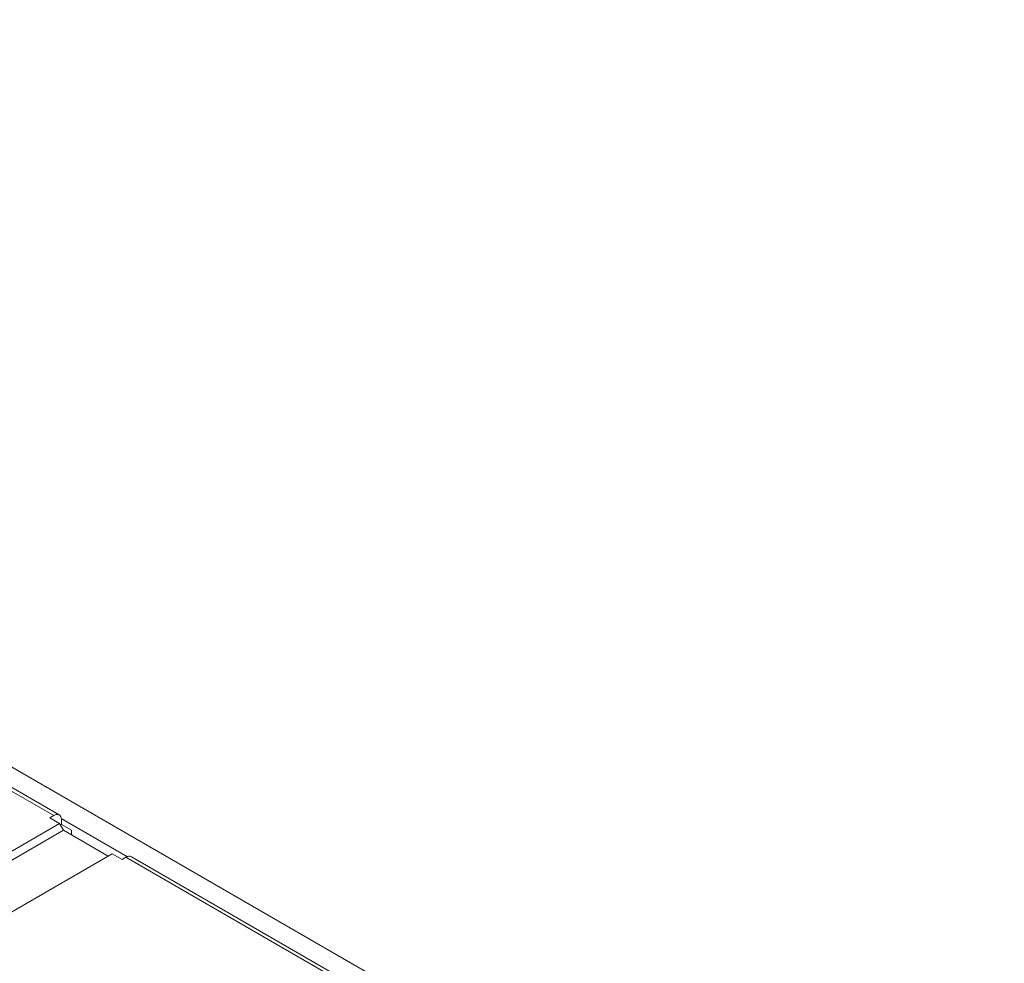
# Model space of a CAD drawing. Header units: inches. Extents: x -123 to 4816, y -2998 to 548.
# Tile 12 of 148: x 866 to 919, y -2525 to -2474. Entities that reach past the tile are written whole.
import ezdxf

# ---------------------------------------------------------------- set-up
doc = ezdxf.new("R2010")
doc.units = ezdxf.units.IN
doc.header["$MEASUREMENT"] = 0
doc.layers.get('0').update_dxf_attribs({"lineweight": 0})

msp = doc.modelspace()

# ---------------------------------------------------------------- linework, layer by layer
at = {"color": 3, "linetype": 'Continuous'}
for p, q in [((918.854, -2545.15), (795.817, -2474.116)), ((867.695, -2516.92), (835.344, -2498.243)), ((835.644, -2498.213), (867.995, -2516.89)), ((867.695, -2516.92), (867.482, -2517.042)), ((801.756, -2555.6), (868.012, -2517.348)), ((867.482, -2517.042), (868.012, -2517.348)), ((868.012, -2517.348), (868.224, -2517.715)), ((868.119, -2517.41), (868.065, -2517.441)), ((871.672, -2519.135), (868.101, -2517.073)), ((868.119, -2517.165), (868.119, -2517.41)), ((868.119, -2517.41), (868.648, -2517.715)), ((801.968, -2555.968), (868.224, -2517.715)), ((870.628, -2519.103), (868.224, -2517.715)), ((868.648, -2517.715), (868.648, -2517.96)), ((804.585, -2557.233), (870.84, -2518.981)), ((870.84, -2518.981), (871.372, -2519.288)), ((871.584, -2519.165), (871.372, -2519.288)), ((906.338, -2539.23), (871.584, -2519.165)), ((871.884, -2519.135), (906.638, -2539.2))]:
    msp.add_line(p, q, dxfattribs=at)
for points in [[(867.995, -2516.89), (867.954, -2516.867), (867.843, -2516.85), (867.744, -2516.891), (867.695, -2516.92)], [(871.884, -2519.135), (871.843, -2519.112), (871.732, -2519.095), (871.633, -2519.137), (871.584, -2519.165)]]:
    msp.add_open_spline(points, degree=3, knots=[0, 0, 0, 0, 0.1402082, 0.3120984, 0.3120984, 0.3120984, 0.3120984], dxfattribs=at)
for points in [[(868.087, -2516.996), (868.067, -2516.954), (868.035, -2516.914), (867.995, -2516.89)], [(868.119, -2517.165), (868.119, -2517.108), (868.111, -2517.048), (868.087, -2516.996)]]:
    msp.add_open_spline(points, degree=3, dxfattribs=at)

doc.saveas('drawing.dxf')
